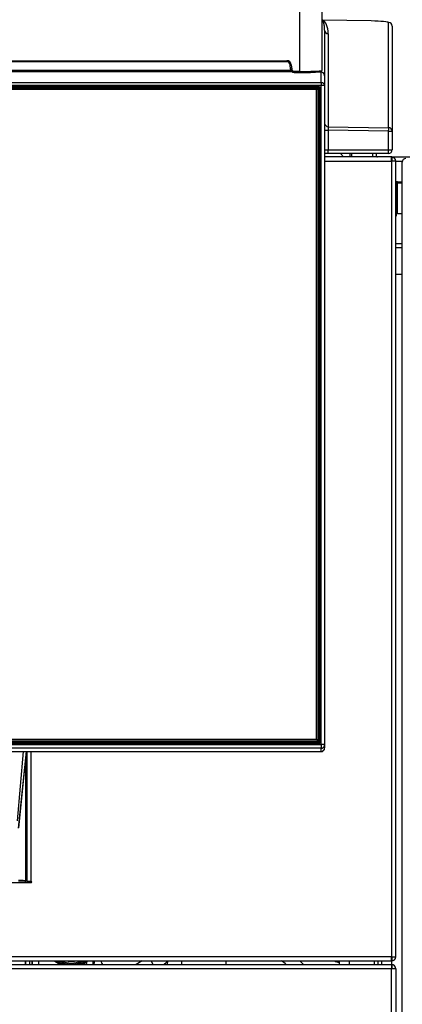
# Model space of a CAD drawing. Header units: millimetres. Extents: x 0 to 287, y 0 to 200.
# Tile 13 of 45: x 54 to 65, y 150 to 177. Entities that reach past the tile are written whole.
import ezdxf

# ---------------------------------------------------------------- set-up
doc = ezdxf.new("R2010")
doc.units = ezdxf.units.MM
doc.layers.add('134.126_BW4_CTM-', color=7, linetype='Continuous')
doc.layers.add('Standard', color=7, linetype='Continuous')

# ---------------------------------------------------------------- blocks, each defined once
blk = doc.blocks.new('SE1')
at = {"layer": '134.126_BW4_CTM-', "color": 7, "linetype": 'Continuous'}
for p, q in [((61.886, 175.865), (61.886, 188.557)), ((62.506, 188.557), (62.506, 175.886)), ((62.507, 177.311), (62.51, 177.312)), ((63.893, 177.284), (62.525, 177.309)), ((63.892, 177.284), (62.526, 177.309)), ((64.384, 174.276), (64.384, 177.24)), ((62.582, 177.023), (62.582, 175.74)), ((64.482, 177.141), (64.482, 174.177)), ((62.68, 176.923), (62.68, 174.304)), ((49.848, 176.165), (61.514, 176.165)), ((61.514, 176.135), (49.848, 176.135)), ((61.514, 176.165), (61.514, 176.135)), ((49.73, 175.895), (61.632, 175.895)), ((61.643, 176.046), (61.613, 176.044)), ((61.624, 175.926), (61.613, 176.044)), ((61.654, 175.929), (61.624, 175.926)), ((61.643, 176.046), (61.654, 175.929)), ((61.723, 175.865), (61.723, 175.835)), ((61.723, 175.865), (61.886, 175.865)), ((61.886, 175.865), (61.886, 175.835)), ((62.49, 175.842), (62.49, 175.859)), ((61.661, 175.846), (49.703, 175.846)), ((61.723, 175.835), (61.886, 175.835)), ((62.482, 175.843), (62.381, 175.845)), ((62.482, 175.552), (62.482, 175.843)), ((62.582, 175.74), (62.582, 175.453)), ((34.682, 175.552), (62.482, 175.552)), ((62.482, 175.465), (34.682, 175.465)), ((34.757, 175.435), (62.407, 175.435)), ((62.407, 175.402), (34.757, 175.402)), ((34.812, 175.396), (62.352, 175.396)), ((62.352, 175.353), (34.812, 175.353)), ((62.377, 175.375), (62.352, 175.396)), ((62.352, 175.353), (62.377, 175.375)), ((62.352, 157.05), (62.352, 175.353)), ((62.402, 175.347), (62.377, 175.375)), ((62.386, 175.364), (62.403, 175.364)), ((62.402, 175.347), (62.402, 157.044)), ((62.403, 175.331), (62.402, 175.331)), ((62.403, 175.364), (62.407, 175.402)), ((62.403, 175.364), (62.403, 175.331)), ((62.403, 156.946), (62.403, 175.331)), ((62.407, 175.435), (62.407, 175.402)), ((62.437, 175.372), (62.433, 175.335)), ((62.433, 175.335), (62.433, 156.948)), ((62.437, 156.976), (62.437, 175.372)), ((62.467, 175.376), (62.467, 156.979)), ((62.482, 175.552), (62.482, 175.465)), ((62.482, 156.905), (62.482, 175.465)), ((62.582, 175.453), (62.582, 156.893)), ((62.582, 174.204), (62.68, 174.204)), ((62.68, 174.304), (64.384, 174.276)), ((64.384, 174.177), (62.68, 174.204)), ((62.68, 174.204), (62.68, 173.653)), ((64.384, 174.177), (64.482, 174.177)), ((64.384, 173.653), (64.384, 174.177)), ((64.482, 174.177), (64.482, 173.653)), ((62.582, 173.653), (62.68, 173.653)), ((62.68, 173.653), (64.384, 173.653)), ((64.384, 173.653), (64.482, 173.653)), ((62.679, 173.553), (62.582, 173.553)), ((64.457, 173.453), (62.582, 173.453)), ((64.382, 173.553), (62.679, 173.553)), ((62.963, 173.553), (62.963, 173.553)), ((62.964, 173.553), (62.964, 173.553)), ((63.117, 173.453), (63.029, 173.553)), ((63.107, 173.464), (63.292, 173.468)), ((63.292, 173.553), (63.292, 173.468)), ((63.292, 173.453), (63.292, 173.468)), ((63.341, 173.553), (63.341, 173.453)), ((63.942, 173.478), (63.942, 173.553)), ((63.943, 173.453), (63.943, 173.463)), ((64.042, 173.478), (64.042, 173.553)), ((64.457, 173.453), (64.464, 173.453)), ((64.464, 173.453), (64.542, 173.453)), ((64.464, 173.335), (64.464, 173.453)), ((64.471, 173.453), (64.471, 173.351)), ((64.542, 173.453), (68.448, 173.453)), ((64.542, 173.453), (64.542, 173.423)), ((62.582, 173.335), (64.464, 173.335)), ((64.582, 173.335), (64.464, 173.335)), ((64.464, 173.335), (64.464, 150.921)), ((64.582, 150.921), (64.582, 173.335)), ((64.77, 173.328), (64.582, 173.328)), ((64.768, 173.294), (64.768, 173.306)), ((64.768, 130.966), (64.768, 173.294)), ((64.611, 171.858), (64.611, 172.728)), ((64.636, 172.728), (64.636, 172.753)), ((64.636, 171.853), (64.636, 172.728)), ((64.636, 172.728), (64.768, 172.728)), ((64.642, 172.753), (64.768, 172.753)), ((64.593, 171.793), (64.582, 171.775)), ((64.768, 171.853), (64.636, 171.853)), ((64.768, 171.003), (64.582, 171.003)), ((64.582, 170.902), (64.768, 170.902)), ((64.582, 170.153), (64.768, 170.153)), ((34.812, 157.05), (62.352, 157.05)), ((62.352, 156.995), (34.812, 156.995)), ((62.352, 157.05), (62.377, 157.022)), ((62.352, 156.995), (62.377, 157.022)), ((62.352, 156.97), (62.352, 156.995)), ((62.377, 156.992), (62.352, 156.97)), ((62.377, 157.022), (62.402, 157.044)), ((62.402, 157.02), (62.377, 156.992)), ((62.402, 157.044), (62.402, 157.02)), ((34.682, 156.905), (62.482, 156.905)), ((62.482, 156.794), (34.682, 156.794)), ((62.407, 156.946), (34.757, 156.946)), ((62.407, 156.92), (34.757, 156.92)), ((34.812, 156.97), (62.352, 156.97)), ((62.407, 156.92), (62.407, 156.946)), ((62.482, 156.905), (62.482, 156.794)), ((62.482, 156.708), (62.482, 156.794)), ((62.582, 156.893), (62.582, 156.808)), ((62.582, 156.801), (62.582, 156.808)), ((34.682, 156.708), (62.482, 156.708)), ((34.682, 156.701), (62.482, 156.701)), ((54.096, 156.701), (53.927, 154.748)), ((53.967, 154.546), (54.189, 156.701)), ((53.968, 154.552), (54.189, 156.701)), ((54.167, 153.053), (54.167, 156.489)), ((54.182, 156.634), (54.197, 156.634)), ((54.197, 156.701), (54.197, 153.053)), ((54.315, 153.053), (54.315, 156.701)), ((62.482, 156.708), (62.482, 156.701)), ((54.167, 155.453), (54.197, 155.453)), ((54.197, 155.353), (54.167, 155.353)), ((54.167, 155.085), (54.197, 155.078)), ((54.197, 153.853), (54.167, 153.853)), ((54.315, 153.003), (42.849, 153.003)), ((54.164, 153.053), (54.003, 153.053)), ((54.147, 153.053), (54.147, 153.003)), ((54.157, 153.053), (54.157, 153.003)), ((54.167, 153.053), (54.164, 153.053)), ((54.197, 153.053), (54.315, 153.053)), ((54.277, 153.003), (54.277, 153.053)), ((64.464, 150.921), (32.7, 150.921)), ((64.464, 150.803), (64.464, 150.921)), ((64.464, 150.921), (64.582, 150.921)), ((64.471, 150.904), (64.471, 150.803)), ((32.702, 150.703), (64.462, 150.703)), ((32.707, 150.803), (64.457, 150.803)), ((54.147, 150.803), (54.147, 150.703)), ((54.157, 150.803), (54.157, 150.703)), ((54.277, 150.703), (54.277, 150.803)), ((55.862, 150.802), (55.878, 150.777)), ((56.313, 150.728), (56.328, 150.703)), ((57.448, 150.803), (57.275, 150.703)), ((57.758, 150.703), (57.701, 150.803)), ((59.796, 150.803), (59.796, 150.703)), ((61.886, 150.803), (61.986, 150.703)), ((62.992, 150.803), (62.992, 150.703)), ((63.282, 150.703), (63.282, 150.803)), ((63.972, 150.803), (63.972, 150.703)), ((64.082, 150.803), (64.082, 150.703)), ((64.182, 150.803), (64.182, 150.703)), ((64.464, 150.803), (64.457, 150.803)), ((64.462, 150.803), (64.462, 150.703)), ((64.462, 150.703), (64.462, 150.583)), ((64.472, 150.703), (64.472, 150.6)), ((64.462, 150.583), (32.702, 150.583)), ((64.462, 135.023), (64.462, 150.583)), ((64.582, 150.583), (64.462, 150.583)), ((64.582, 150.583), (64.582, 135.023))]:
    blk.add_line(p, q, dxfattribs=at)
for centre, radius, start, end in [((61.514, 176.035), 0.1, 4.9752, 89.9697), ((61.723, 175.935), 0.1, 185.0137, 269.9749), ((62.034, 180.639), 4.776, 268.2249, 275.6346), ((62.033, 179.976), 4.144, 267.9629, 276.1322), ((62.407, 175.372), 0.0298, 0.112, 90.3167), ((64.375, 174.254), 1.696, 178.3145, 181.6855), ((64.382, 173.653), 0.1, 270, 0), ((64.067, 173.478), 0.125, 180, 191.537), ((64.067, 173.478), 0.025, 180, 270), ((64.457, 173.335), 0.118, 86.5645, 90), ((64.464, 173.335), 0.118, 86.5645, 90), ((64.464, 173.335), 0.018, 66.8689, 90), ((64.464, 173.335), 0.118, 0, 86.5645), ((64.873, 173.306), 0.105, 95.224, 180), ((64.464, 173.335), 0.018, 0, 66.8689), ((64.642, 172.853), 0.1, 233.1301, 270), ((64.636, 172.728), 0.025, 90, 180), ((64.486, 171.858), 0.125, 329, 0), ((62.407, 156.976), 0.0299, 269.8383, 359.733), ((62.482, 156.801), 0.1, 270, 0), ((54.315, 153.028), 0.025, 270, 90), ((64.464, 150.921), 0.018, 270, 293.1311), ((64.464, 150.921), 0.018, 293.1311, 0), ((64.464, 150.921), 0.118, 273.4355, 0), ((52.853, 150.669), 1.5, 1.283, 5.1094), ((52.853, 150.669), 1.506, 1.2782, 5.0902), ((52.853, 150.669), 1.686, 1.1417, 4.5455), ((55.452, 151.419), 0.771, 233.1076, 248.3584), ((55.452, 151.419), 0.741, 236.3201, 255.2729), ((55.452, 151.419), 0.705, 240.9483, 299.0517), ((55.452, 151.419), 0.675, 245.9261, 294.0739), ((55.452, 151.419), 0.623, 261.7853, 278.2147), ((55.386, 150.68), 0.03, 50.528, 84.8639), ((55.452, 151.419), 0.71, 269.6927, 270.3073), ((55.484, 151.331), 0.622, 267.4419, 272.9496), ((55.518, 150.68), 0.03, 95.1361, 129.472), ((55.452, 151.419), 0.741, 284.7271, 303.5821), ((55.452, 151.419), 0.771, 291.6416, 303.5821), ((58.439, 150.419), 2.586, 172.0437, 173.7032), ((55.322, 151.46), 0.881, 309.1992, 311.6828), ((58.439, 150.419), 2.406, 170.8249, 173.23), ((58.439, 150.419), 2.402, 170.8101, 173.2192), ((58.439, 150.419), 2.372, 170.6929, 173.133), ((56.529, 150.853), 0.25, 191.584, 210), ((56.737, 152.472), 2.201, 306.3746, 310.6364), ((54.394, 151.292), 3.804, 351.0928, 352.5898), ((54.383, 151.293), 4.213, 351.9616, 353.3278), ((61.046, 150.239), 0.648, 45.7565, 60.5487), ((62.982, 151.003), 0.235, 238.3276, 272.4389), ((64.457, 150.921), 0.118, 270, 273.4355), ((64.462, 150.583), 0.12, 85.2198, 90), ((64.464, 150.921), 0.118, 270, 273.4355), ((64.462, 150.583), 0.12, 0, 85.2198), ((64.462, 150.583), 0.02, 60, 90), ((64.462, 150.583), 0.02, 0, 60)]:
    blk.add_arc(centre, radius, start, end, dxfattribs=at)
for centre, major_axis, ratio, start_param, end_param in [((62.488, 177.22), (-0.0282, -0.0965), 0.935752, 2.944851, 3.254522), ((62.528, 177.409), (-0.0382, -0.0924), 0.982262, 0.18753, 0.381105), ((62.534, 177.409), (0.0173, 0.0985), 0.884404, 3.067153, 3.158461), ((62.486, 176.92), (0.002, 0.397), 0.488376, 4.724129, 6.086863), ((63.884, 177.249), (0.5, -0.009), 0.069778, 0.001224, 1.554567), ((63.891, 177.184), (-0.0019, -0.1), 0.016808, 3.141593, 3.211405), ((64.382, 177.141), (0.1, 0), 0.997564, 0, 1.553343), ((62.682, 177.023), (-0.1, 0), 0.997564, 0, 1.553343), ((61.514, 176.035), (0, -0.13), 0.999362, 1.656085, 3.139561), ((61.723, 175.935), (0.0001, -0.07), 0.999362, 4.797678, 6.281154), ((62.476, 175.886), (0.03, 0), 0.999362, 4.712389, 6.283185), ((62.482, 175.743), (-0.0703, 0.073), 0.975252, 3.933528, 5.503899), ((62.403, 175.335), (-0.0298, 0.0037), 0.990117, 3.265426, 4.835918), ((62.403, 175.335), (0.03, 0), 0.121869, 4.712389, 6.265732), ((62.407, 175.376), (-0.06, -0.0012), 0.99254, 3.121401, 4.691892), ((62.467, 175.372), (-0.03, 0), 0.121869, 4.712389, 6.265732), ((62.482, 175.453), (0.1, 0), 0.999362, 0, 1.570796), ((62.482, 175.453), (-0.1, 0), 0.121869, 3.141593, 4.712389), ((62.682, 174.404), (0.1, 0), 0.997564, 3.141593, 4.694936), ((64.382, 174.177), (-0.1, 0), 0.997564, 3.141593, 4.694936), ((64.382, 174.177), (0.0016, 0.1), 0.01745, 4.712673, 6.213372), ((62.679, 173.653), (0, 0.1), 0.017452, 3.141593, 4.712389), ((64.382, 173.653), (0, 0.1), 0.017452, 3.141593, 4.712389), ((62.407, 156.979), (-0.06, 0.0012), 0.99254, 1.591293, 3.161785), ((62.467, 156.976), (-0.03, 0), 0.121869, 4.712389, 6.265732), ((62.482, 156.893), (-0.1, 0), 0.121869, 3.141593, 4.712389), ((62.482, 156.893), (0.1, 0), 0.992546, 4.712389, 6.283185), ((62.482, 156.808), (0.1, 0), 0.992546, 4.712389, 6.283185), ((53.967, 153.049), (0.2, 0), 0.121869, 0.174032, 1.570796), ((53.967, 153.049), (0.05, 0), 0.121869, 0.765116, 1.570796), ((-231.446, 3329.58), (286.044, -3179.27), 0.018013, 0.014176, 0.014309), ((379.801, 3744.654), (-323.495, -3594.343), 0.016941, -0.013457, -0.013332)]:
    blk.add_ellipse(centre, major_axis=major_axis, ratio=ratio, start_param=start_param, end_param=end_param, dxfattribs=at)
for points, knots in [([(62.58, 177.082), (62.58, 177.082), (62.579, 177.092), (62.578, 177.111), (62.574, 177.146), (62.567, 177.185), (62.558, 177.222), (62.549, 177.25), (62.541, 177.268), (62.533, 177.282), (62.527, 177.292), (62.522, 177.298), (62.518, 177.303), (62.513, 177.307), (62.509, 177.31), (62.507, 177.311)], [0.2039105, 0.2039105, 0.2039105, 0.2039105, 0.2060965, 0.3098567, 0.3998996, 0.5742291, 0.7146087, 0.791079, 0.856142, 0.9097989, 0.9338355, 0.9548728, 0.9729117, 0.9879534, 1, 1, 1, 1]), ([(62.582, 177.023), (62.582, 177.031), (62.582, 177.045), (62.581, 177.065), (62.58, 177.077), (62.58, 177.082)], [0, 0, 0, 0, 0.0816659, 0.1503648, 0.2039105, 0.2039105, 0.2039105, 0.2039105]), ([(55.388, 150.71), (55.389, 150.71), (55.389, 150.71), (55.391, 150.71), (55.394, 150.71), (55.397, 150.71), (55.402, 150.71), (55.41, 150.709), (55.426, 150.709), (55.44, 150.709), (55.448, 150.709)], [0, 0, 0, 0, 0.07515, 0.152985, 0.233957, 0.318468, 0.406872, 0.499475, 0.709235, 1, 1, 1, 1])]:
    blk.add_open_spline(points, degree=3, knots=knots, dxfattribs=at)

msp = doc.modelspace()

# ---------------------------------------------------------------- block references
at = {"layer": 'Standard'}
msp.add_blockref('SE1', (0, 0), dxfattribs=at)

doc.saveas('drawing.dxf')
